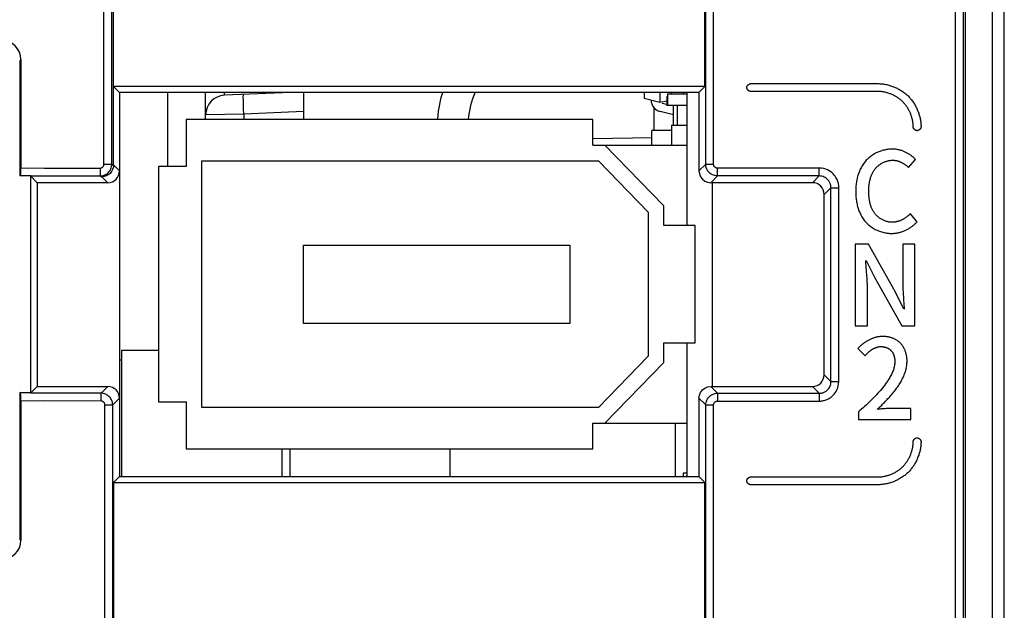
# Model space of a CAD drawing. Header units: millimetres. Extents: x 674 to 3111, y -226 to 595.
# Tile 19 of 47: x 2347 to 2372, y 207 to 222. Entities that reach past the tile are written whole.
import ezdxf

# ---------------------------------------------------------------- set-up
doc = ezdxf.new("R2010")
doc.units = ezdxf.units.MM
doc.header["$LTSCALE"] = 30.734
doc.layers.get('0').update_dxf_attribs({"linetype": 'CONTINUOUS'})

msp = doc.modelspace()

# ---------------------------------------------------------------- linework, layer by layer
at = {"color": 7, "linetype": 'Continuous'}
for p, q in [((2372.085, 192.654), (2372.085, 362.654)), ((2372.385, 192.954), (2372.385, 362.354)), ((2371.143, 193.439), (2371.143, 329.163)), ((2371.343, 193.443), (2371.343, 329.163)), ((2371.385, 329.206), (2371.385, 193.395)), ((2349.388, 218.667), (2349.388, 324.304)), ((2349.588, 218.667), (2349.588, 324.304)), ((2349.634, 218.646), (2349.634, 324.304)), ((2364.759, 218.667), (2364.759, 324.315)), ((2364.959, 218.667), (2364.959, 324.301)), ((2364.738, 220.651), (2364.738, 223.604)), ((2347.265, 221.335), (2347.235, 221.305)), ((2347.265, 221.335), (2347.265, 218.577)), ((2347.235, 221.305), (2347.235, 218.369)), ((2364.738, 220.651), (2349.634, 220.651)), ((2349.785, 220.499), (2349.634, 220.651)), ((2364.586, 220.499), (2364.738, 220.651)), ((2365.908, 220.722), (2369.158, 220.722)), ((2364.586, 220.499), (2349.785, 220.499)), ((2349.785, 220.499), (2349.785, 210.699)), ((2351.02, 218.604), (2351.02, 220.499)), ((2351.985, 219.804), (2351.985, 220.499)), ((2354.161, 220.499), (2352.464, 220.425)), ((2352.464, 220.425), (2352.464, 220.499)), ((2354.485, 220.499), (2354.485, 219.804)), ((2363.185, 220.499), (2363.185, 220.35)), ((2363.185, 220.35), (2363.585, 220.25)), ((2363.585, 220.499), (2363.585, 220.25)), ((2363.765, 220.405), (2363.765, 220.155)), ((2363.785, 220.465), (2364.285, 220.465)), ((2363.785, 220.465), (2363.785, 220.165)), ((2363.885, 220.465), (2363.885, 220.499)), ((2364.185, 220.499), (2364.185, 220.465)), ((2364.285, 217.104), (2364.285, 220.499)), ((2364.586, 220.499), (2364.586, 218.494)), ((2369.158, 220.522), (2365.908, 220.522)), ((2363.435, 220.111), (2363.435, 219.528)), ((2363.585, 220.25), (2363.766, 220.28)), ((2363.647, 220.225), (2363.765, 220.196)), ((2364.285, 220.165), (2363.785, 220.165)), ((2363.935, 219.678), (2363.935, 220.155)), ((2364.035, 219.678), (2364.035, 220.155)), ((2352.959, 219.946), (2351.985, 219.925)), ((2354.485, 220.013), (2352.959, 219.946)), ((2352.959, 219.946), (2352.959, 219.804)), ((2363.935, 219.928), (2363.595, 220.011)), ((2361.875, 219.804), (2351.485, 219.804)), ((2351.485, 219.804), (2351.485, 218.604)), ((2361.875, 219.154), (2361.875, 219.804)), ((2363.885, 219.661), (2364.285, 219.661)), ((2363.885, 219.661), (2363.885, 219.133)), ((2361.873, 219.325), (2363.388, 219.344)), ((2363.885, 219.528), (2363.385, 219.528)), ((2363.385, 219.154), (2363.385, 219.528)), ((2361.875, 219.154), (2364.285, 219.154)), ((2362.185, 219.154), (2363.685, 217.604)), ((2347.265, 218.577), (2349.288, 218.567)), ((2347.87, 218.567), (2349.288, 218.567)), ((2349.288, 218.567), (2349.288, 218.367)), ((2349.388, 218.667), (2349.588, 218.667)), ((2349.588, 218.667), (2349.634, 218.645)), ((2349.634, 218.646), (2349.785, 218.494)), ((2351.485, 218.604), (2350.785, 218.604)), ((2350.785, 218.604), (2350.785, 212.604)), ((2351.885, 218.754), (2362.016, 218.754)), ((2351.885, 212.454), (2351.885, 218.754)), ((2363.285, 217.442), (2362.016, 218.754)), ((2364.759, 218.667), (2364.586, 218.494)), ((2364.759, 218.667), (2364.959, 218.667)), ((2367.659, 218.567), (2365.059, 218.567)), ((2365.059, 218.367), (2365.059, 218.567)), ((2367.659, 218.367), (2367.659, 218.567)), ((2369.938, 218.581), (2370.116, 218.79)), ((2347.254, 218.377), (2347.235, 218.369)), ((2347.52, 218.369), (2347.235, 218.369)), ((2347.254, 218.377), (2347.512, 218.377)), ((2347.254, 218.377), (2347.512, 218.377)), ((2347.512, 218.367), (2349.288, 218.367)), ((2347.512, 218.367), (2347.685, 218.194)), ((2347.512, 218.367), (2347.685, 218.194)), ((2347.52, 212.829), (2347.52, 218.359)), ((2347.52, 212.829), (2347.52, 218.359)), ((2347.87, 218.367), (2349.288, 218.367)), ((2349.288, 218.367), (2349.334, 218.346)), ((2349.334, 218.346), (2349.486, 218.194)), ((2365.059, 218.367), (2364.886, 218.194)), ((2367.659, 218.367), (2365.059, 218.367)), ((2367.486, 218.194), (2367.659, 218.367)), ((2349.486, 218.194), (2347.685, 218.194)), ((2347.685, 218.194), (2347.685, 212.994)), ((2347.685, 218.194), (2347.685, 212.994)), ((2349.486, 218.194), (2347.87, 218.194)), ((2367.486, 218.194), (2364.886, 218.194)), ((2364.935, 212.994), (2364.935, 218.194)), ((2367.785, 217.894), (2367.958, 218.067)), ((2367.958, 218.067), (2368.158, 218.067)), ((2367.958, 213.121), (2367.958, 218.067)), ((2368.158, 213.121), (2368.158, 218.067)), ((2367.785, 213.294), (2367.785, 217.894)), ((2363.685, 217.104), (2363.685, 217.604)), ((2363.285, 217.442), (2363.285, 213.766)), ((2370.158, 217.199), (2369.983, 217.405)), ((2364.485, 217.104), (2363.685, 217.104)), ((2364.485, 214.104), (2364.485, 217.104)), ((2354.485, 216.604), (2361.285, 216.604)), ((2354.485, 214.604), (2354.485, 216.604)), ((2361.285, 216.604), (2361.285, 214.604)), ((2368.913, 216.622), (2368.577, 216.622)), ((2368.577, 216.622), (2368.577, 214.545)), ((2369.602, 215.403), (2368.913, 216.622)), ((2370.101, 216.622), (2369.791, 216.622)), ((2369.791, 216.622), (2369.791, 215.654)), ((2370.101, 214.545), (2370.101, 216.622)), ((2368.849, 216.165), (2368.846, 216.205)), ((2368.869, 215.925), (2368.849, 216.165)), ((2368.86, 216.205), (2369.077, 215.77)), ((2369.077, 215.77), (2369.766, 214.545)), ((2368.888, 214.545), (2368.888, 215.524)), ((2369.819, 214.963), (2369.602, 215.403)), ((2369.813, 215.207), (2369.83, 215.003)), ((2369.83, 215.003), (2369.833, 214.963)), ((2361.285, 214.604), (2354.485, 214.604)), ((2368.577, 214.545), (2368.888, 214.545)), ((2369.766, 214.545), (2370.101, 214.545)), ((2363.685, 214.104), (2364.485, 214.104)), ((2363.685, 213.604), (2363.685, 214.104)), ((2364.285, 210.699), (2364.285, 214.104)), ((2350.785, 213.914), (2349.835, 213.914)), ((2349.835, 213.914), (2349.835, 210.699)), ((2368.642, 213.96), (2368.826, 213.78)), ((2349.835, 213.664), (2349.785, 213.664)), ((2362.016, 212.454), (2363.285, 213.766)), ((2363.685, 213.604), (2362.185, 212.054)), ((2367.785, 213.294), (2367.958, 213.121)), ((2367.958, 213.121), (2368.158, 213.121)), ((2347.235, 212.839), (2347.52, 212.839)), ((2347.235, 212.839), (2347.52, 212.839)), ((2347.254, 212.831), (2347.235, 212.839)), ((2347.235, 212.839), (2347.235, 209.103)), ((2347.512, 212.831), (2347.254, 212.831)), ((2347.512, 212.831), (2347.254, 212.831)), ((2347.512, 212.821), (2347.685, 212.994)), ((2347.512, 212.821), (2347.685, 212.994)), ((2349.313, 212.821), (2347.512, 212.821)), ((2347.685, 212.994), (2349.486, 212.994)), ((2347.869, 212.994), (2349.486, 212.994)), ((2349.313, 212.821), (2347.869, 212.821)), ((2349.486, 212.994), (2349.313, 212.821)), ((2349.313, 212.631), (2349.313, 212.831)), ((2364.886, 212.994), (2367.486, 212.994)), ((2364.886, 212.994), (2365.059, 212.821)), ((2365.059, 212.821), (2367.659, 212.821)), ((2365.059, 212.821), (2365.059, 212.621)), ((2367.486, 212.994), (2367.659, 212.821)), ((2367.659, 212.821), (2367.659, 212.621)), ((2349.313, 212.621), (2347.265, 212.631)), ((2347.265, 212.631), (2347.265, 209.073)), ((2349.313, 212.621), (2347.869, 212.631)), ((2349.413, 212.521), (2349.612, 212.521)), ((2349.413, 206.747), (2349.413, 212.521)), ((2349.785, 212.694), (2349.612, 212.521)), ((2349.612, 206.947), (2349.612, 212.521)), ((2350.785, 212.604), (2351.485, 212.604)), ((2351.485, 212.604), (2351.485, 211.404)), ((2364.586, 212.694), (2364.759, 212.521)), ((2364.586, 212.694), (2364.586, 210.699)), ((2364.759, 212.521), (2364.959, 212.521)), ((2364.759, 206.947), (2364.759, 212.521)), ((2364.959, 206.747), (2364.959, 212.521)), ((2365.059, 212.621), (2367.659, 212.621)), ((2369.209, 212.476), (2369.255, 212.52)), ((2362.016, 212.454), (2351.885, 212.454)), ((2368.659, 212.343), (2368.659, 212.154)), ((2370, 212.431), (2369.48, 212.431)), ((2370, 212.154), (2370, 212.431)), ((2361.875, 212.054), (2364.285, 212.054)), ((2361.875, 211.404), (2361.875, 212.054)), ((2363.985, 210.699), (2363.985, 212.054)), ((2368.659, 212.154), (2370, 212.154)), ((2351.485, 211.404), (2361.875, 211.404)), ((2353.935, 211.404), (2353.935, 210.699)), ((2354.135, 211.404), (2354.135, 210.699)), ((2358.235, 210.699), (2358.235, 211.404)), ((2364.285, 210.783), (2364.185, 210.783)), ((2364.185, 210.783), (2364.185, 210.699)), ((2349.785, 210.699), (2349.634, 210.547)), ((2349.634, 210.547), (2364.738, 210.547)), ((2349.634, 210.547), (2349.634, 206.919)), ((2349.785, 210.699), (2364.586, 210.699)), ((2364.247, 210.699), (2364.285, 210.734)), ((2364.738, 210.547), (2364.586, 210.699)), ((2364.738, 206.919), (2364.738, 210.547)), ((2365.908, 210.685), (2369.158, 210.685)), ((2369.158, 210.485), (2365.908, 210.485)), ((2347.265, 209.073), (2347.235, 209.103))]:
    msp.add_line(p, q, dxfattribs=at)
for points in [[(2365.808, 220.622), (2365.808, 220.625), (2365.808, 220.627), (2365.808, 220.63), (2365.809, 220.633), (2365.809, 220.635), (2365.81, 220.638), (2365.81, 220.64), (2365.811, 220.643), (2365.812, 220.646), (2365.813, 220.648), (2365.814, 220.651), (2365.815, 220.654), (2365.816, 220.656), (2365.818, 220.659), (2365.819, 220.661), (2365.82, 220.664), (2365.822, 220.666), (2365.823, 220.669), (2365.825, 220.671), (2365.827, 220.674), (2365.828, 220.676), (2365.83, 220.678), (2365.832, 220.681), (2365.834, 220.683), (2365.836, 220.685), (2365.838, 220.687), (2365.84, 220.69), (2365.842, 220.692), (2365.845, 220.694), (2365.847, 220.696), (2365.849, 220.698), (2365.851, 220.7), (2365.854, 220.701), (2365.856, 220.703), (2365.859, 220.705), (2365.861, 220.707), (2365.863, 220.708), (2365.866, 220.71), (2365.869, 220.711), (2365.871, 220.712), (2365.874, 220.714), (2365.876, 220.715), (2365.879, 220.716), (2365.881, 220.717), (2365.884, 220.718), (2365.887, 220.719), (2365.889, 220.719), (2365.892, 220.72), (2365.895, 220.721), (2365.897, 220.721), (2365.9, 220.721), (2365.903, 220.722), (2365.905, 220.722), (2365.908, 220.722)], [(2365.908, 220.522), (2365.905, 220.522), (2365.903, 220.522), (2365.9, 220.522), (2365.897, 220.523), (2365.895, 220.523), (2365.892, 220.524), (2365.889, 220.524), (2365.887, 220.525), (2365.884, 220.526), (2365.881, 220.527), (2365.879, 220.528), (2365.876, 220.529), (2365.874, 220.53), (2365.871, 220.532), (2365.869, 220.533), (2365.866, 220.534), (2365.863, 220.536), (2365.861, 220.537), (2365.859, 220.539), (2365.856, 220.541), (2365.854, 220.542), (2365.851, 220.544), (2365.849, 220.546), (2365.847, 220.548), (2365.845, 220.55), (2365.842, 220.552), (2365.84, 220.554), (2365.838, 220.556), (2365.836, 220.559), (2365.834, 220.561), (2365.832, 220.563), (2365.83, 220.565), (2365.828, 220.568), (2365.827, 220.57), (2365.825, 220.573), (2365.823, 220.575), (2365.822, 220.578), (2365.82, 220.58), (2365.819, 220.583), (2365.818, 220.585), (2365.816, 220.588), (2365.815, 220.59), (2365.814, 220.593), (2365.813, 220.596), (2365.812, 220.598), (2365.811, 220.601), (2365.81, 220.603), (2365.81, 220.606), (2365.809, 220.609), (2365.809, 220.611), (2365.808, 220.614), (2365.808, 220.617), (2365.808, 220.619), (2365.808, 220.622)], [(2369.158, 220.722), (2369.183, 220.722), (2369.208, 220.721), (2369.232, 220.719), (2369.257, 220.717), (2369.282, 220.714), (2369.307, 220.711), (2369.332, 220.707), (2369.357, 220.702), (2369.382, 220.697), (2369.407, 220.691), (2369.432, 220.685), (2369.456, 220.678), (2369.481, 220.67), (2369.505, 220.662), (2369.529, 220.653), (2369.553, 220.644), (2369.577, 220.635), (2369.601, 220.625), (2369.624, 220.614), (2369.647, 220.603), (2369.67, 220.591), (2369.693, 220.579), (2369.715, 220.567), (2369.737, 220.553), (2369.758, 220.54), (2369.78, 220.526), (2369.801, 220.512), (2369.821, 220.497), (2369.841, 220.481), (2369.861, 220.466), (2369.88, 220.45), (2369.899, 220.433), (2369.917, 220.416), (2369.935, 220.399)], [(2352.959, 219.946), (2352.954, 220.076), (2352.95, 220.196), (2352.948, 220.299), (2352.947, 220.379), (2352.948, 220.429), (2352.951, 220.446)], [(2357.916, 219.804), (2357.931, 220.017), (2357.998, 220.366), (2358.043, 220.499)], [(2369.793, 220.258), (2369.779, 220.272), (2369.764, 220.286), (2369.749, 220.299), (2369.733, 220.312), (2369.717, 220.325), (2369.701, 220.338), (2369.684, 220.35), (2369.667, 220.362), (2369.649, 220.373), (2369.632, 220.384), (2369.614, 220.395), (2369.595, 220.405), (2369.577, 220.415), (2369.558, 220.425), (2369.539, 220.434), (2369.52, 220.442), (2369.501, 220.451), (2369.481, 220.459), (2369.462, 220.466), (2369.442, 220.473), (2369.422, 220.48), (2369.402, 220.486), (2369.382, 220.491), (2369.362, 220.497), (2369.341, 220.501), (2369.321, 220.506), (2369.301, 220.509), (2369.28, 220.513), (2369.26, 220.515), (2369.239, 220.518), (2369.219, 220.52), (2369.198, 220.521), (2369.178, 220.522), (2369.158, 220.522)], [(2369.935, 220.399), (2369.952, 220.381), (2369.969, 220.363), (2369.985, 220.344), (2370.002, 220.325), (2370.017, 220.305), (2370.033, 220.285), (2370.047, 220.265), (2370.062, 220.244), (2370.076, 220.223), (2370.089, 220.201), (2370.102, 220.179), (2370.115, 220.157), (2370.127, 220.134), (2370.139, 220.111), (2370.15, 220.088), (2370.161, 220.065), (2370.171, 220.041), (2370.18, 220.017), (2370.189, 219.993), (2370.198, 219.969), (2370.206, 219.945), (2370.214, 219.92), (2370.22, 219.896), (2370.227, 219.871), (2370.233, 219.846), (2370.238, 219.821), (2370.242, 219.796), (2370.246, 219.771), (2370.25, 219.746), (2370.253, 219.721), (2370.255, 219.697), (2370.257, 219.672), (2370.258, 219.647), (2370.258, 219.622)], [(2370.058, 219.622), (2370.058, 219.642), (2370.057, 219.663), (2370.056, 219.683), (2370.054, 219.703), (2370.051, 219.724), (2370.049, 219.744), (2370.045, 219.765), (2370.041, 219.785), (2370.037, 219.805), (2370.032, 219.826), (2370.027, 219.846), (2370.022, 219.866), (2370.015, 219.886), (2370.009, 219.906), (2370.002, 219.926), (2369.994, 219.946), (2369.987, 219.965), (2369.978, 219.984), (2369.97, 220.003), (2369.96, 220.022), (2369.951, 220.041), (2369.941, 220.06), (2369.931, 220.078), (2369.92, 220.096), (2369.909, 220.113), (2369.897, 220.131), (2369.886, 220.148), (2369.874, 220.165), (2369.861, 220.181), (2369.848, 220.197), (2369.835, 220.213), (2369.821, 220.228), (2369.808, 220.243), (2369.793, 220.258)], [(2370.158, 219.522), (2370.155, 219.522), (2370.153, 219.522), (2370.15, 219.522), (2370.147, 219.523), (2370.145, 219.523), (2370.142, 219.524), (2370.139, 219.524), (2370.137, 219.525), (2370.134, 219.526), (2370.131, 219.527), (2370.129, 219.528), (2370.126, 219.529), (2370.124, 219.53), (2370.121, 219.532), (2370.119, 219.533), (2370.116, 219.534), (2370.113, 219.536), (2370.111, 219.537), (2370.109, 219.539), (2370.106, 219.541), (2370.104, 219.542), (2370.101, 219.544), (2370.099, 219.546), (2370.097, 219.548), (2370.095, 219.55), (2370.092, 219.552), (2370.09, 219.554), (2370.088, 219.556), (2370.086, 219.559), (2370.084, 219.561), (2370.082, 219.563), (2370.08, 219.565), (2370.078, 219.568), (2370.077, 219.57), (2370.075, 219.573), (2370.073, 219.575), (2370.072, 219.578), (2370.07, 219.58), (2370.069, 219.583), (2370.068, 219.585), (2370.066, 219.588), (2370.065, 219.59), (2370.064, 219.593), (2370.063, 219.596), (2370.062, 219.598), (2370.061, 219.601), (2370.06, 219.603), (2370.06, 219.606), (2370.059, 219.609), (2370.059, 219.611), (2370.058, 219.614), (2370.058, 219.617), (2370.058, 219.619), (2370.058, 219.622)], [(2370.258, 219.622), (2370.258, 219.619), (2370.258, 219.617), (2370.257, 219.614), (2370.257, 219.611), (2370.257, 219.609), (2370.256, 219.606), (2370.255, 219.603), (2370.255, 219.601), (2370.254, 219.598), (2370.253, 219.596), (2370.252, 219.593), (2370.251, 219.59), (2370.249, 219.588), (2370.248, 219.585), (2370.247, 219.583), (2370.245, 219.58), (2370.244, 219.578), (2370.242, 219.575), (2370.241, 219.573), (2370.239, 219.57), (2370.237, 219.568), (2370.236, 219.565), (2370.234, 219.563), (2370.232, 219.561), (2370.23, 219.559), (2370.228, 219.556), (2370.226, 219.554), (2370.223, 219.552), (2370.221, 219.55), (2370.219, 219.548), (2370.217, 219.546), (2370.214, 219.544), (2370.212, 219.542), (2370.21, 219.541), (2370.207, 219.539), (2370.205, 219.537), (2370.202, 219.536), (2370.2, 219.534), (2370.197, 219.533), (2370.195, 219.532), (2370.192, 219.53), (2370.189, 219.529), (2370.187, 219.528), (2370.184, 219.527), (2370.182, 219.526), (2370.179, 219.525), (2370.176, 219.524), (2370.174, 219.524), (2370.171, 219.523), (2370.168, 219.523), (2370.166, 219.522), (2370.163, 219.522), (2370.16, 219.522), (2370.158, 219.522)], [(2369.526, 219.053), (2369.497, 219.052), (2369.467, 219.051), (2369.438, 219.048), (2369.409, 219.045), (2369.38, 219.04), (2369.351, 219.035), (2369.322, 219.028), (2369.293, 219.021), (2369.264, 219.013), (2369.235, 219.003), (2369.207, 218.993), (2369.179, 218.982), (2369.152, 218.97), (2369.124, 218.958), (2369.098, 218.944), (2369.071, 218.93), (2369.045, 218.914), (2369.02, 218.898), (2368.995, 218.882), (2368.971, 218.864), (2368.947, 218.846), (2368.924, 218.827), (2368.902, 218.807), (2368.881, 218.786), (2368.86, 218.765), (2368.841, 218.743), (2368.822, 218.72), (2368.804, 218.697), (2368.786, 218.673), (2368.77, 218.649), (2368.754, 218.624), (2368.739, 218.598), (2368.725, 218.572), (2368.712, 218.546), (2368.699, 218.519), (2368.687, 218.492), (2368.676, 218.464), (2368.666, 218.436), (2368.656, 218.408), (2368.647, 218.379), (2368.639, 218.351), (2368.631, 218.322), (2368.624, 218.293), (2368.618, 218.263), (2368.612, 218.234), (2368.607, 218.204), (2368.603, 218.175), (2368.599, 218.145), (2368.596, 218.116), (2368.593, 218.086), (2368.591, 218.057), (2368.59, 218.027), (2368.589, 217.998), (2368.589, 217.969)], [(2370.116, 218.79), (2370.103, 218.804), (2370.09, 218.817), (2370.076, 218.83), (2370.063, 218.842), (2370.048, 218.855), (2370.034, 218.867), (2370.019, 218.878), (2370.004, 218.89), (2369.988, 218.901), (2369.973, 218.912), (2369.957, 218.922), (2369.94, 218.932), (2369.924, 218.942), (2369.907, 218.951), (2369.89, 218.96), (2369.873, 218.969), (2369.855, 218.977), (2369.838, 218.985), (2369.82, 218.992), (2369.802, 218.999), (2369.784, 219.006), (2369.766, 219.012), (2369.748, 219.018), (2369.73, 219.023), (2369.711, 219.028), (2369.693, 219.033), (2369.674, 219.037), (2369.656, 219.041), (2369.637, 219.044), (2369.618, 219.047), (2369.6, 219.049), (2369.581, 219.05), (2369.563, 219.052), (2369.544, 219.053), (2369.526, 219.053)], [(2349.288, 218.567), (2349.301, 218.568), (2349.313, 218.57), (2349.324, 218.573), (2349.334, 218.578), (2349.343, 218.583), (2349.351, 218.588), (2349.357, 218.594), (2349.363, 218.601), (2349.369, 218.607), (2349.373, 218.614), (2349.377, 218.621), (2349.381, 218.628), (2349.384, 218.637), (2349.386, 218.646), (2349.388, 218.656), (2349.388, 218.667)], [(2349.288, 218.367), (2349.326, 218.369), (2349.362, 218.376), (2349.395, 218.386), (2349.425, 218.4), (2349.451, 218.415), (2349.475, 218.432), (2349.495, 218.45), (2349.513, 218.469), (2349.529, 218.488), (2349.543, 218.508), (2349.555, 218.529), (2349.565, 218.552), (2349.574, 218.577), (2349.581, 218.604), (2349.586, 218.634), (2349.588, 218.667)], [(2349.634, 218.646), (2349.628, 218.587), (2349.61, 218.53), (2349.582, 218.478), (2349.545, 218.432), (2349.499, 218.396), (2349.448, 218.368), (2349.392, 218.351), (2349.334, 218.346)], [(2365.059, 218.367), (2365.027, 218.368), (2364.995, 218.374), (2364.962, 218.383), (2364.93, 218.396), (2364.901, 218.412), (2364.874, 218.43), (2364.852, 218.45), (2364.833, 218.47), (2364.816, 218.49), (2364.802, 218.511), (2364.79, 218.533), (2364.78, 218.556), (2364.772, 218.58), (2364.765, 218.606), (2364.761, 218.635), (2364.759, 218.667)], [(2365.059, 218.567), (2365.048, 218.567), (2365.037, 218.569), (2365.027, 218.572), (2365.016, 218.576), (2365.006, 218.582), (2364.997, 218.588), (2364.99, 218.594), (2364.983, 218.601), (2364.978, 218.608), (2364.973, 218.615), (2364.969, 218.622), (2364.966, 218.63), (2364.963, 218.638), (2364.961, 218.647), (2364.959, 218.656), (2364.959, 218.667)], [(2368.158, 218.067), (2368.158, 218.087), (2368.157, 218.107), (2368.155, 218.128), (2368.151, 218.15), (2368.147, 218.173), (2368.141, 218.196), (2368.134, 218.221), (2368.125, 218.247), (2368.113, 218.274), (2368.1, 218.302), (2368.084, 218.33), (2368.064, 218.359), (2368.042, 218.388), (2368.015, 218.417), (2367.985, 218.445), (2367.951, 218.472), (2367.913, 218.497), (2367.87, 218.52), (2367.824, 218.539), (2367.773, 218.553), (2367.718, 218.563), (2367.659, 218.567)], [(2368.925, 217.98), (2368.925, 218), (2368.925, 218.021), (2368.926, 218.041), (2368.927, 218.061), (2368.928, 218.082), (2368.929, 218.102), (2368.931, 218.123), (2368.934, 218.143), (2368.936, 218.164), (2368.939, 218.184), (2368.942, 218.205), (2368.946, 218.225), (2368.95, 218.245), (2368.955, 218.265), (2368.96, 218.285), (2368.965, 218.305), (2368.971, 218.325), (2368.977, 218.344), (2368.984, 218.364), (2368.991, 218.383), (2368.999, 218.401), (2369.007, 218.42), (2369.016, 218.438), (2369.025, 218.456), (2369.035, 218.474), (2369.046, 218.491), (2369.057, 218.508), (2369.068, 218.525), (2369.081, 218.541), (2369.094, 218.557), (2369.106, 218.571), (2369.119, 218.585), (2369.133, 218.599), (2369.147, 218.612), (2369.162, 218.625), (2369.177, 218.637), (2369.192, 218.649), (2369.208, 218.66), (2369.224, 218.671), (2369.24, 218.682), (2369.257, 218.692), (2369.274, 218.701), (2369.292, 218.71), (2369.309, 218.718), (2369.327, 218.726), (2369.345, 218.733), (2369.364, 218.739), (2369.382, 218.745), (2369.4, 218.75), (2369.419, 218.755), (2369.438, 218.759), (2369.456, 218.762), (2369.475, 218.764), (2369.494, 218.766), (2369.513, 218.767), (2369.531, 218.768)], [(2369.531, 218.768), (2369.543, 218.767), (2369.556, 218.767), (2369.568, 218.766), (2369.58, 218.765), (2369.592, 218.763), (2369.604, 218.762), (2369.616, 218.759), (2369.628, 218.757), (2369.64, 218.754), (2369.652, 218.751), (2369.664, 218.748), (2369.676, 218.744), (2369.688, 218.74), (2369.699, 218.736), (2369.711, 218.732), (2369.723, 218.727), (2369.734, 218.722), (2369.746, 218.717), (2369.757, 218.712), (2369.768, 218.706), (2369.779, 218.7), (2369.791, 218.694), (2369.801, 218.688), (2369.812, 218.682), (2369.823, 218.675), (2369.833, 218.668), (2369.844, 218.661), (2369.854, 218.654), (2369.864, 218.646), (2369.874, 218.639), (2369.884, 218.631), (2369.893, 218.623), (2369.902, 218.615), (2369.912, 218.607), (2369.92, 218.598), (2369.929, 218.59), (2369.938, 218.581)], [(2364.586, 218.494), (2364.596, 218.417), (2364.626, 218.344), (2364.673, 218.282), (2364.736, 218.234), (2364.808, 218.204), (2364.886, 218.194)], [(2367.958, 218.067), (2367.958, 218.079), (2367.957, 218.091), (2367.956, 218.103), (2367.954, 218.117), (2367.952, 218.13), (2367.948, 218.145), (2367.944, 218.16), (2367.938, 218.175), (2367.932, 218.191), (2367.923, 218.208), (2367.914, 218.225), (2367.902, 218.242), (2367.888, 218.26), (2367.873, 218.277), (2367.855, 218.294), (2367.834, 218.31), (2367.811, 218.325), (2367.786, 218.338), (2367.758, 218.35), (2367.727, 218.359), (2367.694, 218.365), (2367.659, 218.367)], [(2368.589, 217.969), (2368.589, 217.94), (2368.59, 217.911), (2368.591, 217.882), (2368.593, 217.853), (2368.595, 217.823), (2368.599, 217.794), (2368.602, 217.765), (2368.606, 217.735), (2368.611, 217.706), (2368.617, 217.677), (2368.623, 217.648), (2368.629, 217.619), (2368.637, 217.59), (2368.645, 217.561), (2368.654, 217.533), (2368.663, 217.505), (2368.673, 217.477), (2368.684, 217.45), (2368.696, 217.423), (2368.708, 217.396), (2368.721, 217.37), (2368.735, 217.344), (2368.75, 217.319), (2368.765, 217.294), (2368.781, 217.27), (2368.798, 217.246), (2368.816, 217.223), (2368.835, 217.201), (2368.854, 217.179), (2368.875, 217.158), (2368.896, 217.138), (2368.918, 217.119), (2368.94, 217.1), (2368.963, 217.082), (2368.987, 217.065), (2369.012, 217.049), (2369.037, 217.033), (2369.062, 217.018), (2369.089, 217.004), (2369.115, 216.991), (2369.142, 216.979), (2369.169, 216.967), (2369.197, 216.957), (2369.225, 216.947), (2369.253, 216.938), (2369.282, 216.93), (2369.31, 216.923), (2369.339, 216.917), (2369.368, 216.911), (2369.397, 216.907), (2369.425, 216.904), (2369.454, 216.901), (2369.483, 216.9), (2369.512, 216.899)], [(2369.523, 217.184), (2369.504, 217.185), (2369.485, 217.186), (2369.467, 217.188), (2369.448, 217.19), (2369.429, 217.194), (2369.41, 217.198), (2369.392, 217.202), (2369.373, 217.207), (2369.355, 217.213), (2369.337, 217.22), (2369.319, 217.227), (2369.301, 217.235), (2369.283, 217.243), (2369.266, 217.252), (2369.249, 217.261), (2369.232, 217.271), (2369.215, 217.282), (2369.199, 217.293), (2369.184, 217.304), (2369.168, 217.316), (2369.153, 217.329), (2369.139, 217.342), (2369.125, 217.355), (2369.111, 217.369), (2369.099, 217.383), (2369.086, 217.397), (2369.073, 217.413), (2369.061, 217.43), (2369.05, 217.447), (2369.039, 217.464), (2369.029, 217.481), (2369.019, 217.499), (2369.01, 217.517), (2369.001, 217.536), (2368.993, 217.555), (2368.986, 217.574), (2368.979, 217.593), (2368.973, 217.613), (2368.967, 217.632), (2368.961, 217.652), (2368.956, 217.672), (2368.952, 217.693), (2368.947, 217.713), (2368.944, 217.733), (2368.94, 217.754), (2368.937, 217.775), (2368.935, 217.795), (2368.932, 217.816), (2368.93, 217.837), (2368.929, 217.857), (2368.927, 217.878), (2368.926, 217.899), (2368.926, 217.919), (2368.925, 217.94), (2368.925, 217.96), (2368.925, 217.98)], [(2369.983, 217.405), (2369.974, 217.395), (2369.964, 217.385), (2369.955, 217.375), (2369.945, 217.366), (2369.935, 217.357), (2369.924, 217.348), (2369.914, 217.339), (2369.903, 217.33), (2369.892, 217.321), (2369.881, 217.313), (2369.87, 217.305), (2369.858, 217.297), (2369.846, 217.289), (2369.835, 217.282), (2369.823, 217.274), (2369.811, 217.267), (2369.798, 217.26), (2369.786, 217.254), (2369.774, 217.247), (2369.761, 217.241), (2369.748, 217.236), (2369.735, 217.23), (2369.723, 217.225), (2369.71, 217.22), (2369.697, 217.215), (2369.683, 217.211), (2369.67, 217.207), (2369.657, 217.203), (2369.644, 217.2), (2369.63, 217.196), (2369.617, 217.194), (2369.604, 217.191), (2369.59, 217.189), (2369.577, 217.188), (2369.563, 217.186), (2369.55, 217.185), (2369.536, 217.185), (2369.523, 217.184)], [(2369.512, 216.899), (2369.531, 216.9), (2369.551, 216.9), (2369.571, 216.902), (2369.591, 216.904), (2369.611, 216.906), (2369.631, 216.909), (2369.651, 216.913), (2369.671, 216.916), (2369.691, 216.921), (2369.711, 216.926), (2369.73, 216.931), (2369.75, 216.937), (2369.77, 216.943), (2369.789, 216.95), (2369.808, 216.957), (2369.828, 216.965), (2369.847, 216.973), (2369.865, 216.982), (2369.884, 216.991), (2369.902, 217), (2369.921, 217.01), (2369.939, 217.02), (2369.956, 217.03), (2369.974, 217.041), (2369.991, 217.053), (2370.008, 217.064), (2370.025, 217.076), (2370.041, 217.088), (2370.057, 217.101), (2370.072, 217.114), (2370.088, 217.127), (2370.103, 217.141), (2370.117, 217.155), (2370.131, 217.169), (2370.145, 217.184), (2370.158, 217.199)], [(2368.888, 215.524), (2368.888, 215.565), (2368.887, 215.605), (2368.886, 215.645), (2368.884, 215.685), (2368.882, 215.725), (2368.88, 215.765), (2368.878, 215.805), (2368.875, 215.845), (2368.869, 215.925)], [(2369.791, 215.654), (2369.791, 215.614), (2369.792, 215.573), (2369.793, 215.532), (2369.795, 215.491), (2369.796, 215.451), (2369.799, 215.41), (2369.801, 215.369), (2369.804, 215.329), (2369.807, 215.288), (2369.813, 215.207)], [(2369.274, 214.271), (2369.256, 214.271), (2369.238, 214.27), (2369.22, 214.269), (2369.202, 214.267), (2369.184, 214.264), (2369.166, 214.262), (2369.148, 214.258), (2369.13, 214.254), (2369.112, 214.25), (2369.095, 214.245), (2369.077, 214.24), (2369.059, 214.235), (2369.042, 214.229), (2369.024, 214.222), (2369.007, 214.216), (2368.99, 214.208), (2368.972, 214.201), (2368.955, 214.193), (2368.939, 214.185), (2368.922, 214.176), (2368.905, 214.167), (2368.889, 214.158), (2368.873, 214.148), (2368.856, 214.138), (2368.841, 214.128), (2368.825, 214.117), (2368.809, 214.107), (2368.794, 214.096), (2368.779, 214.084), (2368.764, 214.073), (2368.75, 214.061), (2368.735, 214.049), (2368.721, 214.037), (2368.707, 214.025), (2368.694, 214.012), (2368.68, 214), (2368.667, 213.987), (2368.655, 213.974), (2368.642, 213.96)], [(2369.901, 213.647), (2369.901, 213.665), (2369.9, 213.683), (2369.899, 213.701), (2369.897, 213.72), (2369.895, 213.738), (2369.893, 213.756), (2369.89, 213.774), (2369.886, 213.792), (2369.882, 213.811), (2369.878, 213.829), (2369.873, 213.846), (2369.868, 213.864), (2369.862, 213.882), (2369.856, 213.899), (2369.849, 213.917), (2369.842, 213.934), (2369.834, 213.95), (2369.826, 213.967), (2369.817, 213.983), (2369.808, 213.999), (2369.799, 214.015), (2369.789, 214.03), (2369.778, 214.045), (2369.767, 214.059), (2369.755, 214.073), (2369.743, 214.087), (2369.731, 214.1), (2369.718, 214.112), (2369.705, 214.124), (2369.691, 214.135), (2369.677, 214.146), (2369.663, 214.156), (2369.648, 214.166), (2369.633, 214.176), (2369.618, 214.185), (2369.602, 214.193), (2369.586, 214.201), (2369.57, 214.209), (2369.553, 214.216), (2369.537, 214.223), (2369.52, 214.229), (2369.503, 214.235), (2369.486, 214.24), (2369.468, 214.245), (2369.451, 214.25), (2369.433, 214.254), (2369.416, 214.257), (2369.398, 214.261), (2369.38, 214.263), (2369.362, 214.266), (2369.345, 214.268), (2369.327, 214.269), (2369.309, 214.27), (2369.292, 214.271), (2369.274, 214.271)], [(2368.826, 213.78), (2368.833, 213.788), (2368.84, 213.796), (2368.848, 213.805), (2368.856, 213.813), (2368.863, 213.821), (2368.871, 213.829), (2368.879, 213.837), (2368.888, 213.845), (2368.896, 213.853), (2368.905, 213.86), (2368.913, 213.868), (2368.922, 213.875), (2368.931, 213.883), (2368.94, 213.89), (2368.949, 213.897), (2368.958, 213.904), (2368.967, 213.911), (2368.977, 213.918), (2368.986, 213.924), (2368.996, 213.931), (2369.005, 213.937), (2369.015, 213.943), (2369.025, 213.949), (2369.035, 213.954), (2369.045, 213.96), (2369.055, 213.965), (2369.065, 213.97), (2369.075, 213.975), (2369.085, 213.979), (2369.096, 213.983), (2369.106, 213.987), (2369.117, 213.991), (2369.127, 213.994), (2369.138, 213.997), (2369.148, 214), (2369.159, 214.003), (2369.17, 214.005), (2369.181, 214.007), (2369.191, 214.008), (2369.202, 214.01), (2369.213, 214.011), (2369.224, 214.011), (2369.235, 214.011)], [(2369.235, 214.011), (2369.245, 214.011), (2369.255, 214.011), (2369.266, 214.01), (2369.276, 214.009), (2369.286, 214.008), (2369.297, 214.006), (2369.307, 214.005), (2369.317, 214.003), (2369.328, 214), (2369.338, 213.998), (2369.348, 213.995), (2369.358, 213.992), (2369.368, 213.988), (2369.378, 213.985), (2369.388, 213.981), (2369.397, 213.977), (2369.407, 213.972), (2369.416, 213.967), (2369.425, 213.962), (2369.434, 213.957), (2369.443, 213.952), (2369.452, 213.946), (2369.46, 213.94), (2369.468, 213.933), (2369.476, 213.927), (2369.484, 213.92), (2369.491, 213.913), (2369.498, 213.905), (2369.505, 213.898), (2369.511, 213.89), (2369.517, 213.882), (2369.523, 213.874), (2369.528, 213.866), (2369.534, 213.857), (2369.539, 213.848), (2369.543, 213.839), (2369.548, 213.83), (2369.552, 213.821), (2369.556, 213.811), (2369.559, 213.802), (2369.563, 213.792), (2369.566, 213.782), (2369.569, 213.772), (2369.572, 213.762), (2369.574, 213.752), (2369.576, 213.742), (2369.578, 213.732), (2369.58, 213.722), (2369.582, 213.712), (2369.583, 213.701), (2369.585, 213.691), (2369.586, 213.681), (2369.586, 213.671), (2369.587, 213.66), (2369.587, 213.65), (2369.588, 213.64), (2369.588, 213.63)], [(2369.588, 213.63), (2369.587, 213.604), (2369.585, 213.577), (2369.582, 213.551), (2369.578, 213.525), (2369.573, 213.498), (2369.567, 213.473), (2369.56, 213.447), (2369.552, 213.421), (2369.543, 213.396), (2369.533, 213.371), (2369.523, 213.346), (2369.512, 213.321), (2369.5, 213.296), (2369.487, 213.272), (2369.474, 213.248), (2369.46, 213.224), (2369.446, 213.2), (2369.431, 213.176), (2369.416, 213.153), (2369.401, 213.13), (2369.385, 213.107), (2369.369, 213.084), (2369.353, 213.062), (2369.321, 213.019), (2369.288, 212.976), (2369.254, 212.934), (2369.22, 212.894), (2369.186, 212.854), (2369.15, 212.814), (2369.115, 212.776), (2369.079, 212.737), (2369.042, 212.7), (2369.005, 212.663), (2368.968, 212.626), (2368.93, 212.59), (2368.892, 212.554), (2368.854, 212.519), (2368.815, 212.483), (2368.777, 212.448)], [(2369.255, 212.52), (2369.278, 212.543), (2369.301, 212.566), (2369.323, 212.589), (2369.346, 212.612), (2369.369, 212.636), (2369.391, 212.659), (2369.414, 212.683), (2369.436, 212.707), (2369.458, 212.732), (2369.48, 212.756), (2369.501, 212.781), (2369.523, 212.806), (2369.544, 212.831), (2369.564, 212.856), (2369.585, 212.882), (2369.604, 212.908), (2369.624, 212.934), (2369.643, 212.96), (2369.662, 212.986), (2369.68, 213.013), (2369.698, 213.04), (2369.715, 213.067), (2369.731, 213.094), (2369.747, 213.121), (2369.762, 213.149), (2369.777, 213.177), (2369.791, 213.205), (2369.804, 213.233), (2369.817, 213.261), (2369.829, 213.29), (2369.84, 213.319), (2369.85, 213.348), (2369.859, 213.377), (2369.868, 213.406), (2369.875, 213.435), (2369.882, 213.465), (2369.888, 213.495), (2369.892, 213.525), (2369.896, 213.555), (2369.899, 213.586), (2369.9, 213.616), (2369.901, 213.647)], [(2367.659, 212.821), (2367.67, 212.821), (2367.683, 212.822), (2367.695, 212.823), (2367.708, 212.825), (2367.722, 212.828), (2367.736, 212.831), (2367.751, 212.835), (2367.767, 212.841), (2367.783, 212.848), (2367.799, 212.856), (2367.816, 212.866), (2367.834, 212.877), (2367.851, 212.891), (2367.869, 212.907), (2367.886, 212.925), (2367.902, 212.945), (2367.917, 212.968), (2367.93, 212.993), (2367.942, 213.022), (2367.951, 213.052), (2367.956, 213.085), (2367.958, 213.121)], [(2367.659, 212.621), (2367.678, 212.621), (2367.699, 212.622), (2367.72, 212.625), (2367.741, 212.628), (2367.764, 212.632), (2367.788, 212.638), (2367.813, 212.645), (2367.839, 212.654), (2367.866, 212.666), (2367.893, 212.679), (2367.922, 212.696), (2367.951, 212.715), (2367.98, 212.738), (2368.009, 212.764), (2368.037, 212.794), (2368.064, 212.828), (2368.089, 212.866), (2368.111, 212.909), (2368.13, 212.956), (2368.145, 213.007), (2368.154, 213.062), (2368.158, 213.121)], [(2349.612, 212.521), (2349.61, 212.556), (2349.604, 212.59), (2349.595, 212.622), (2349.582, 212.652), (2349.567, 212.679), (2349.551, 212.703), (2349.534, 212.724), (2349.516, 212.742), (2349.497, 212.758), (2349.477, 212.772), (2349.456, 212.784), (2349.433, 212.796), (2349.407, 212.805), (2349.379, 212.813), (2349.348, 212.819), (2349.313, 212.821)], [(2364.586, 212.693), (2364.596, 212.771), (2364.626, 212.843), (2364.673, 212.905), (2364.735, 212.953), (2364.808, 212.983), (2364.886, 212.994)], [(2364.759, 212.521), (2364.761, 212.552), (2364.766, 212.585), (2364.775, 212.617), (2364.787, 212.648), (2364.804, 212.678), (2364.822, 212.705), (2364.843, 212.729), (2364.864, 212.748), (2364.885, 212.765), (2364.906, 212.779), (2364.928, 212.791), (2364.951, 212.801), (2364.975, 212.809), (2365.001, 212.815), (2365.029, 212.819), (2365.059, 212.821)], [(2349.413, 212.521), (2349.412, 212.533), (2349.41, 212.544), (2349.407, 212.555), (2349.403, 212.565), (2349.398, 212.574), (2349.392, 212.582), (2349.386, 212.588), (2349.38, 212.594), (2349.374, 212.6), (2349.367, 212.605), (2349.36, 212.609), (2349.353, 212.612), (2349.344, 212.616), (2349.335, 212.618), (2349.324, 212.62), (2349.313, 212.621)], [(2364.959, 212.521), (2364.959, 212.531), (2364.961, 212.542), (2364.964, 212.553), (2364.968, 212.563), (2364.974, 212.573), (2364.98, 212.582), (2364.987, 212.59), (2364.994, 212.597), (2365.001, 212.602), (2365.008, 212.607), (2365.015, 212.611), (2365.023, 212.614), (2365.031, 212.617), (2365.039, 212.619), (2365.049, 212.62), (2365.059, 212.621)], [(2368.777, 212.448), (2368.699, 212.378), (2368.659, 212.343)], [(2369.142, 212.411), (2369.164, 212.432), (2369.209, 212.476)], [(2369.48, 212.431), (2369.456, 212.431), (2369.432, 212.43), (2369.408, 212.43), (2369.384, 212.429), (2369.359, 212.428), (2369.335, 212.427), (2369.311, 212.425), (2369.287, 212.424), (2369.263, 212.422), (2369.238, 212.42), (2369.214, 212.418), (2369.19, 212.416), (2369.166, 212.414), (2369.142, 212.411)], [(2369.793, 210.95), (2369.808, 210.964), (2369.821, 210.979), (2369.835, 210.994), (2369.848, 211.01), (2369.861, 211.026), (2369.873, 211.043), (2369.886, 211.059), (2369.897, 211.076), (2369.909, 211.094), (2369.92, 211.112), (2369.931, 211.129), (2369.941, 211.148), (2369.951, 211.166), (2369.96, 211.185), (2369.969, 211.204), (2369.978, 211.223), (2369.986, 211.242), (2369.994, 211.262), (2370.002, 211.281), (2370.009, 211.301), (2370.015, 211.321), (2370.022, 211.341), (2370.027, 211.361), (2370.032, 211.381), (2370.037, 211.402), (2370.041, 211.422), (2370.045, 211.442), (2370.049, 211.463), (2370.051, 211.483), (2370.054, 211.504), (2370.056, 211.524), (2370.057, 211.545), (2370.058, 211.565), (2370.058, 211.585)], [(2370.258, 211.585), (2370.258, 211.56), (2370.257, 211.536), (2370.255, 211.511), (2370.253, 211.486), (2370.25, 211.461), (2370.246, 211.436), (2370.242, 211.411), (2370.238, 211.386), (2370.233, 211.361), (2370.227, 211.336), (2370.22, 211.311), (2370.213, 211.287), (2370.206, 211.262), (2370.198, 211.238), (2370.189, 211.214), (2370.18, 211.19), (2370.171, 211.166), (2370.161, 211.142), (2370.15, 211.119), (2370.139, 211.096), (2370.127, 211.073), (2370.115, 211.05), (2370.102, 211.028), (2370.089, 211.006), (2370.076, 210.985), (2370.062, 210.963), (2370.047, 210.942), (2370.033, 210.922), (2370.017, 210.902), (2370.002, 210.882), (2369.986, 210.863), (2369.969, 210.844), (2369.952, 210.826), (2369.935, 210.808)], [(2370.058, 211.585), (2370.058, 211.588), (2370.058, 211.59), (2370.058, 211.593), (2370.059, 211.596), (2370.059, 211.598), (2370.06, 211.601), (2370.06, 211.604), (2370.061, 211.606), (2370.062, 211.609), (2370.063, 211.612), (2370.064, 211.614), (2370.065, 211.617), (2370.066, 211.619), (2370.068, 211.622), (2370.069, 211.625), (2370.07, 211.627), (2370.072, 211.63), (2370.073, 211.632), (2370.075, 211.634), (2370.077, 211.637), (2370.078, 211.639), (2370.08, 211.642), (2370.082, 211.644), (2370.084, 211.646), (2370.086, 211.648), (2370.088, 211.651), (2370.09, 211.653), (2370.092, 211.655), (2370.095, 211.657), (2370.097, 211.659), (2370.099, 211.661), (2370.101, 211.663), (2370.104, 211.665), (2370.106, 211.666), (2370.109, 211.668), (2370.111, 211.67), (2370.113, 211.671), (2370.116, 211.673), (2370.119, 211.674), (2370.121, 211.676), (2370.124, 211.677), (2370.126, 211.678), (2370.129, 211.679), (2370.131, 211.68), (2370.134, 211.681), (2370.137, 211.682), (2370.139, 211.683), (2370.142, 211.683), (2370.145, 211.684), (2370.147, 211.684), (2370.15, 211.685), (2370.153, 211.685), (2370.155, 211.685), (2370.158, 211.685)], [(2370.158, 211.685), (2370.16, 211.685), (2370.163, 211.685), (2370.166, 211.685), (2370.168, 211.684), (2370.171, 211.684), (2370.174, 211.683), (2370.176, 211.683), (2370.179, 211.682), (2370.182, 211.681), (2370.184, 211.68), (2370.187, 211.679), (2370.189, 211.678), (2370.192, 211.677), (2370.195, 211.676), (2370.197, 211.674), (2370.2, 211.673), (2370.202, 211.671), (2370.205, 211.67), (2370.207, 211.668), (2370.21, 211.666), (2370.212, 211.665), (2370.214, 211.663), (2370.217, 211.661), (2370.219, 211.659), (2370.221, 211.657), (2370.223, 211.655), (2370.226, 211.653), (2370.228, 211.651), (2370.23, 211.648), (2370.232, 211.646), (2370.234, 211.644), (2370.236, 211.642), (2370.237, 211.639), (2370.239, 211.637), (2370.241, 211.634), (2370.242, 211.632), (2370.244, 211.63), (2370.245, 211.627), (2370.247, 211.625), (2370.248, 211.622), (2370.249, 211.619), (2370.251, 211.617), (2370.252, 211.614), (2370.253, 211.612), (2370.254, 211.609), (2370.255, 211.606), (2370.255, 211.604), (2370.256, 211.601), (2370.257, 211.598), (2370.257, 211.596), (2370.257, 211.593), (2370.258, 211.59), (2370.258, 211.588), (2370.258, 211.585)], [(2369.158, 210.685), (2369.178, 210.685), (2369.198, 210.686), (2369.219, 210.688), (2369.239, 210.689), (2369.26, 210.692), (2369.28, 210.694), (2369.301, 210.698), (2369.321, 210.702), (2369.341, 210.706), (2369.362, 210.711), (2369.382, 210.716), (2369.402, 210.722), (2369.422, 210.728), (2369.442, 210.734), (2369.462, 210.741), (2369.481, 210.749), (2369.501, 210.757), (2369.52, 210.765), (2369.539, 210.774), (2369.558, 210.783), (2369.577, 210.792), (2369.595, 210.802), (2369.614, 210.812), (2369.631, 210.823), (2369.649, 210.834), (2369.667, 210.846), (2369.684, 210.857), (2369.7, 210.87), (2369.717, 210.882), (2369.733, 210.895), (2369.749, 210.908), (2369.764, 210.922), (2369.779, 210.935), (2369.793, 210.95)], [(2369.935, 210.808), (2369.917, 210.791), (2369.899, 210.774), (2369.88, 210.758), (2369.861, 210.741), (2369.841, 210.726), (2369.821, 210.71), (2369.801, 210.696), (2369.78, 210.681), (2369.758, 210.667), (2369.737, 210.654), (2369.715, 210.641), (2369.693, 210.628), (2369.67, 210.616), (2369.647, 210.604), (2369.624, 210.593), (2369.601, 210.582), (2369.577, 210.572), (2369.553, 210.563), (2369.529, 210.554), (2369.505, 210.545), (2369.481, 210.537), (2369.456, 210.53), (2369.432, 210.523), (2369.407, 210.516), (2369.382, 210.51), (2369.357, 210.505), (2369.332, 210.501), (2369.307, 210.497), (2369.282, 210.493), (2369.257, 210.49), (2369.232, 210.488), (2369.208, 210.486), (2369.183, 210.485), (2369.158, 210.485)], [(2365.808, 210.585), (2365.808, 210.588), (2365.808, 210.59), (2365.808, 210.593), (2365.809, 210.596), (2365.809, 210.598), (2365.81, 210.601), (2365.81, 210.604), (2365.811, 210.606), (2365.812, 210.609), (2365.813, 210.612), (2365.814, 210.614), (2365.815, 210.617), (2365.816, 210.619), (2365.818, 210.622), (2365.819, 210.625), (2365.82, 210.627), (2365.822, 210.63), (2365.823, 210.632), (2365.825, 210.634), (2365.827, 210.637), (2365.828, 210.639), (2365.83, 210.642), (2365.832, 210.644), (2365.834, 210.646), (2365.836, 210.648), (2365.838, 210.651), (2365.84, 210.653), (2365.842, 210.655), (2365.845, 210.657), (2365.847, 210.659), (2365.849, 210.661), (2365.851, 210.663), (2365.854, 210.665), (2365.856, 210.666), (2365.859, 210.668), (2365.861, 210.67), (2365.863, 210.671), (2365.866, 210.673), (2365.869, 210.674), (2365.871, 210.676), (2365.874, 210.677), (2365.876, 210.678), (2365.879, 210.679), (2365.881, 210.68), (2365.884, 210.681), (2365.887, 210.682), (2365.889, 210.683), (2365.892, 210.683), (2365.895, 210.684), (2365.897, 210.684), (2365.9, 210.685), (2365.903, 210.685), (2365.905, 210.685), (2365.908, 210.685)], [(2365.908, 210.485), (2365.905, 210.485), (2365.903, 210.485), (2365.9, 210.486), (2365.897, 210.486), (2365.895, 210.486), (2365.892, 210.487), (2365.889, 210.488), (2365.887, 210.488), (2365.884, 210.489), (2365.881, 210.49), (2365.879, 210.491), (2365.876, 210.492), (2365.874, 210.494), (2365.871, 210.495), (2365.869, 210.496), (2365.866, 210.498), (2365.863, 210.499), (2365.861, 210.501), (2365.859, 210.502), (2365.856, 210.504), (2365.854, 210.506), (2365.851, 210.508), (2365.849, 210.509), (2365.847, 210.511), (2365.845, 210.513), (2365.842, 210.515), (2365.84, 210.517), (2365.838, 210.52), (2365.836, 210.522), (2365.834, 210.524), (2365.832, 210.526), (2365.83, 210.529), (2365.828, 210.531), (2365.827, 210.533), (2365.825, 210.536), (2365.823, 210.538), (2365.822, 210.541), (2365.82, 210.543), (2365.819, 210.546), (2365.818, 210.548), (2365.816, 210.551), (2365.815, 210.554), (2365.814, 210.556), (2365.813, 210.559), (2365.812, 210.561), (2365.811, 210.564), (2365.81, 210.567), (2365.81, 210.569), (2365.809, 210.572), (2365.809, 210.575), (2365.808, 210.577), (2365.808, 210.58), (2365.808, 210.583), (2365.808, 210.585)]]:
    msp.add_lwpolyline(points, dxfattribs=at)
for centre, radius, start, end in [((2352.485, 219.925), 0.5, 92.5, 180), ((2360.685, 219.654), 2, 154.9582, 175.6847), ((2363.665, 220.302), 0.3, 180, 256.3496)]:
    msp.add_arc(centre, radius, start, end, dxfattribs=at)
for centre, major_axis, ratio, start_param, end_param in [((2346.765, 221.333), (0.355, 0.355), 0.996419, -0.783605, 0.783605), ((2349.485, 218.494), (0.212, -0.212), 0.999315, -0.785056, 0.785056), ((2367.485, 217.894), (-0.212, -0.212), 0.999315, 2.356537, 3.926648), ((2367.485, 213.294), (-0.212, 0.212), 0.999315, 2.356537, 3.926648), ((2347.253, 212.631), (0, 0.2), 0.06, -1.570796, -0.02618), ((2349.485, 212.694), (0.212, 0.212), 0.999315, -0.785056, 0.785056), ((2346.765, 209.075), (0.355, -0.355), 0.996419, -0.783605, 0.783605)]:
    msp.add_ellipse(centre, major_axis=major_axis, ratio=ratio, start_param=start_param, end_param=end_param, dxfattribs=at)
msp.add_open_spline([(2347.254, 218.377), (2347.255, 218.377), (2347.256, 218.384), (2347.259, 218.395), (2347.261, 218.414), (2347.263, 218.45), (2347.265, 218.505), (2347.265, 218.552), (2347.265, 218.577)], degree=3, knots=[0, 0, 0, 0, 0.026214, 0.086718, 0.180483, 0.304596, 0.625175, 1, 1, 1, 1], dxfattribs=at)

doc.saveas('drawing.dxf')
